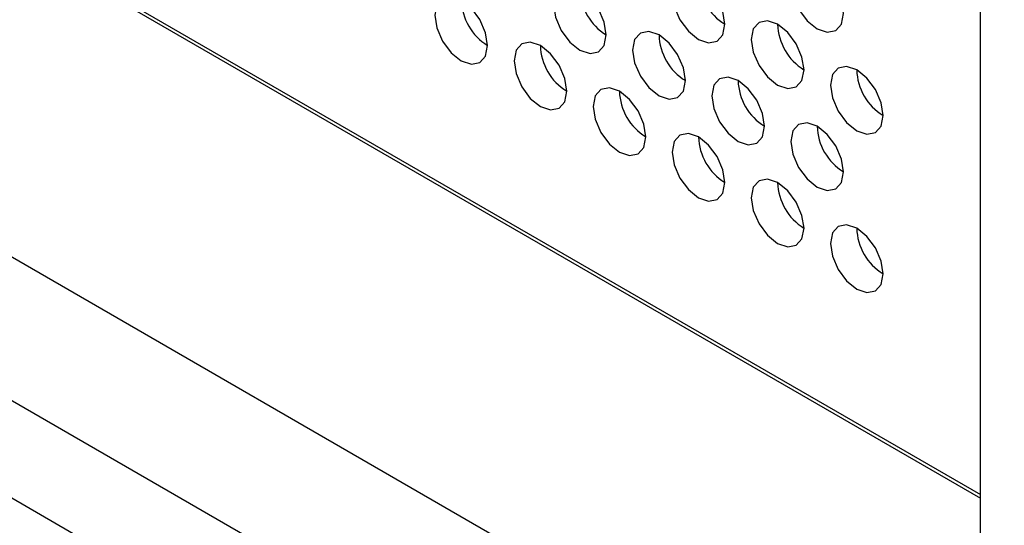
# Model space of a CAD drawing. Header units: millimetres. Extents: x 256 to 1374, y 313 to 1176.
# Tile 113 of 212: x 1088.51 to 1097.31, y 916.71 to 921.23. Entities that reach past the tile are written whole.
import ezdxf

# ---------------------------------------------------------------- set-up
doc = ezdxf.new("R2010")
doc.units = ezdxf.units.MM

msp = doc.modelspace()

# ---------------------------------------------------------------- linework, layer by layer
at = {"color": 7, "linetype": 'Continuous', "lineweight": 30}
for p, q in [((1097.0967, 915.8968), (1097.0967, 948.0876)), ((1054.7836, 941.3798), (1097.0967, 916.9529)), ((1054.8588, 941.3688), (1097.0967, 916.9854)), ((1072.2503, 928.4532), (1255.8388, 822.4697))]:
    msp.add_line(p, q, dxfattribs=at)
at = {"color": 8, "linetype": 'Continuous', "lineweight": 30}
for p, q in [((1254.727, 821.825), (1071.3461, 927.6886)), ((1071.0583, 926.9865), (1254.4039, 821.1433))]:
    msp.add_line(p, q, dxfattribs=at)
at = {"color": 7, "linetype": 'Continuous', "lineweight": 30, "flags": 128}
for points in [[(1095.871, 921.2858), (1095.8531, 921.4003), (1095.802, 921.5181), (1095.7255, 921.6212), (1095.6353, 921.694), (1095.5451, 921.7254), (1095.4687, 921.7105), (1095.4176, 921.6517), (1095.3996, 921.5579), (1095.4176, 921.4434), (1095.4687, 921.3256), (1095.5451, 921.2224), (1095.6353, 921.1496), (1095.7255, 921.1183), (1095.802, 921.1332), (1095.8531, 921.192), (1095.871, 921.2858)], [(1094.8104, 921.1904), (1094.7924, 921.3049), (1094.7413, 921.4227), (1094.6649, 921.5259), (1094.5747, 921.5986), (1094.4845, 921.63), (1094.408, 921.6151), (1094.3569, 921.5563), (1094.339, 921.4625), (1094.3569, 921.348), (1094.408, 921.2302), (1094.4845, 921.1271), (1094.5747, 921.0543), (1094.6649, 921.0229), (1094.7413, 921.0378), (1094.7924, 921.0966), (1094.8104, 921.1904)], [(1093.7497, 921.095), (1093.7318, 921.2096), (1093.6807, 921.3273), (1093.6042, 921.4305), (1093.514, 921.5033), (1093.4238, 921.5346), (1093.3473, 921.5198), (1093.2962, 921.461), (1093.2783, 921.3672), (1093.2962, 921.2527), (1093.3473, 921.1349), (1093.4238, 921.0317), (1093.514, 920.9589), (1093.6042, 920.9276), (1093.6807, 920.9424), (1093.7318, 921.0012), (1093.7497, 921.095)], [(1092.689, 920.9997), (1092.6711, 921.1142), (1092.62, 921.232), (1092.5435, 921.3351), (1092.4533, 921.4079), (1092.3631, 921.4393), (1092.2867, 921.4244), (1092.2356, 921.3656), (1092.2176, 921.2718), (1092.2356, 921.1573), (1092.2867, 921.0395), (1092.3631, 920.9363), (1092.4533, 920.8636), (1092.5435, 920.8322), (1092.62, 920.8471), (1092.6711, 920.9059), (1092.689, 920.9997)], [(1095.5175, 920.7822), (1095.4995, 920.8967), (1095.4484, 921.0145), (1095.372, 921.1177), (1095.2818, 921.1904), (1095.1916, 921.2218), (1095.1151, 921.2069), (1095.064, 921.1481), (1095.0461, 921.0543), (1095.064, 920.9398), (1095.1151, 920.822), (1095.1916, 920.7189), (1095.2818, 920.6461), (1095.372, 920.6147), (1095.4484, 920.6296), (1095.4995, 920.6884), (1095.5175, 920.7822)], [(1094.4568, 920.6868), (1094.4389, 920.8013), (1094.3878, 920.9191), (1094.3113, 921.0223), (1094.2211, 921.0951), (1094.1309, 921.1264), (1094.0544, 921.1116), (1094.0033, 921.0528), (1093.9854, 920.959), (1094.0033, 920.8444), (1094.0544, 920.7267), (1094.1309, 920.6235), (1094.2211, 920.5507), (1094.3113, 920.5194), (1094.3878, 920.5342), (1094.4389, 920.593), (1094.4568, 920.6868)], [(1093.3961, 920.5915), (1093.3782, 920.706), (1093.3271, 920.8238), (1093.2506, 920.9269), (1093.1604, 920.9997), (1093.0702, 921.0311), (1092.9938, 921.0162), (1092.9427, 920.9574), (1092.9247, 920.8636), (1092.9427, 920.7491), (1092.9938, 920.6313), (1093.0702, 920.5281), (1093.1604, 920.4554), (1093.2506, 920.424), (1093.3271, 920.4389), (1093.3782, 920.4977), (1093.3961, 920.5915)], [(1096.2246, 920.374), (1096.2066, 920.4885), (1096.1555, 920.6063), (1096.0791, 920.7094), (1095.9889, 920.7822), (1095.8987, 920.8136), (1095.8222, 920.7987), (1095.7711, 920.7399), (1095.7532, 920.6461), (1095.7711, 920.5316), (1095.8222, 920.4138), (1095.8987, 920.3107), (1095.9889, 920.2379), (1096.0791, 920.2065), (1096.1555, 920.2214), (1096.2066, 920.2802), (1096.2246, 920.374)], [(1095.1639, 920.2786), (1095.146, 920.3931), (1095.0949, 920.5109), (1095.0184, 920.6141), (1094.9282, 920.6869), (1094.838, 920.7182), (1094.7615, 920.7034), (1094.7105, 920.6446), (1094.6925, 920.5508), (1094.7105, 920.4362), (1094.7615, 920.3185), (1094.838, 920.2153), (1094.9282, 920.1425), (1095.0184, 920.1112), (1095.0949, 920.126), (1095.146, 920.1848), (1095.1639, 920.2786)], [(1094.1033, 920.1833), (1094.0853, 920.2978), (1094.0342, 920.4156), (1093.9578, 920.5187), (1093.8676, 920.5915), (1093.7773, 920.6229), (1093.7009, 920.608), (1093.6498, 920.5492), (1093.6318, 920.4554), (1093.6498, 920.3409), (1093.7009, 920.2231), (1093.7773, 920.1199), (1093.8676, 920.0472), (1093.9578, 920.0158), (1094.0342, 920.0307), (1094.0853, 920.0895), (1094.1033, 920.1833)], [(1095.871, 919.8704), (1095.8531, 919.9849), (1095.802, 920.1027), (1095.7255, 920.2059), (1095.6353, 920.2787), (1095.5451, 920.31), (1095.4687, 920.2952), (1095.4176, 920.2364), (1095.3996, 920.1426), (1095.4176, 920.028), (1095.4687, 919.9102), (1095.5451, 919.8071), (1095.6353, 919.7343), (1095.7255, 919.703), (1095.802, 919.7178), (1095.8531, 919.7766), (1095.871, 919.8704)], [(1094.8104, 919.7751), (1094.7924, 919.8896), (1094.7413, 920.0074), (1094.6649, 920.1105), (1094.5747, 920.1833), (1094.4845, 920.2147), (1094.408, 920.1998), (1094.3569, 920.141), (1094.339, 920.0472), (1094.3569, 919.9327), (1094.408, 919.8149), (1094.4845, 919.7117), (1094.5747, 919.6389), (1094.6649, 919.6076), (1094.7413, 919.6225), (1094.7924, 919.6813), (1094.8104, 919.7751)], [(1095.5175, 919.3669), (1095.4995, 919.4814), (1095.4484, 919.5992), (1095.372, 919.7023), (1095.2818, 919.7751), (1095.1916, 919.8065), (1095.1151, 919.7916), (1095.064, 919.7328), (1095.0461, 919.639), (1095.064, 919.5245), (1095.1151, 919.4067), (1095.1916, 919.3035), (1095.2818, 919.2307), (1095.372, 919.1994), (1095.4484, 919.2142), (1095.4995, 919.2731), (1095.5175, 919.3669)], [(1096.2246, 918.9587), (1096.2066, 919.0732), (1096.1555, 919.191), (1096.0791, 919.2941), (1095.9889, 919.3669), (1095.8987, 919.3983), (1095.8222, 919.3834), (1095.7711, 919.3246), (1095.7532, 919.2308), (1095.7711, 919.1163), (1095.8222, 918.9985), (1095.8987, 918.8953), (1095.9889, 918.8225), (1096.0791, 918.7912), (1096.1555, 918.806), (1096.2066, 918.8648), (1096.2246, 918.9587)]]:
    msp.add_lwpolyline(points, dxfattribs=at)
at = {"color": 7, "linetype": 'Continuous', "lineweight": 30}
for centre, start, end in [((1095.0701, 921.6125), 181.60081, 238.39327), ((1094.0095, 921.5171), 181.60081, 238.39327), ((1092.9488, 921.4218), 181.60129, 238.39279), ((1095.7772, 921.2043), 181.60129, 238.39279), ((1094.7166, 921.1089), 181.60129, 238.39279), ((1093.6559, 921.0136), 181.60124, 238.39383), ((1096.4843, 920.7961), 181.60124, 238.39383), ((1095.4237, 920.7007), 181.60251, 238.39256), ((1094.363, 920.6054), 181.60251, 238.39256), ((1096.1308, 920.2925), 181.60081, 238.39327), ((1095.0701, 920.1972), 181.60081, 238.39327), ((1095.7772, 919.789), 181.60129, 238.39279), ((1096.4843, 919.3808), 181.60124, 238.39383)]:
    msp.add_arc(centre, 0.4957, start, end, dxfattribs=at)

doc.saveas('drawing.dxf')
